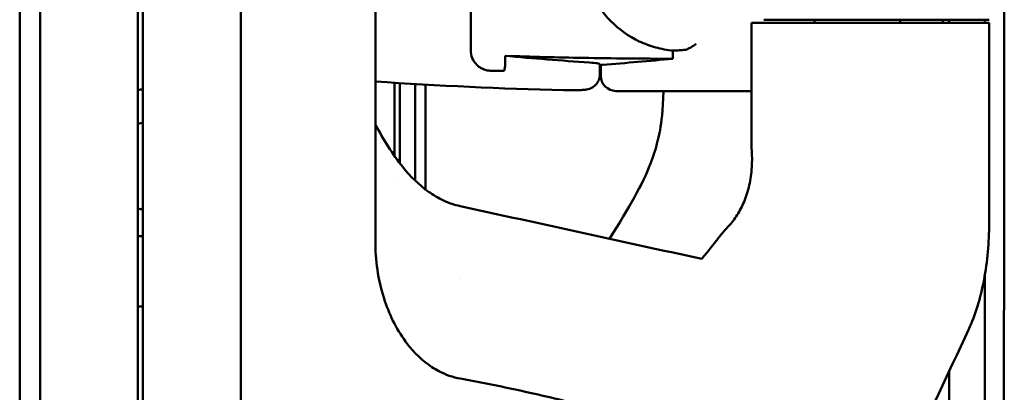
# Model space of a CAD drawing. Header units: millimetres. Extents: x 0 to 4878, y -120 to 1682.
# Tile 226 of 256: x 1150 to 1246, y 1088 to 1124. Entities that reach past the tile are written whole.
import ezdxf

# ---------------------------------------------------------------- set-up
doc = ezdxf.new("R2010")
doc.units = ezdxf.units.MM
doc.header["$LTSCALE"] = 2
doc.layers.add('Sichtbar (ISO)', color=7, linetype='Continuous', lineweight=50)

msp = doc.modelspace()

# ---------------------------------------------------------------- linework, layer by layer
at = {"layer": 'Sichtbar (ISO)'}
for p, q in [((1161.9865, 1445.5136), (1161.9865, 945.5136)), ((1171.5297, 1310.1049), (1171.5297, 1080.9223)), ((1184.6192, 1288.8076), (1184.6192, 1102.2196)), ((1149.9868, 1195.4636), (1149.9868, 945.6136)), ((1151.9868, 1195.4636), (1151.9868, 945.6136)), ((1161.4868, 1081.0386), (1161.4868, 1169.5386)), ((1193.8995, 1140.1878), (1193.8995, 1120.8394)), ((1222.4309, 1123.8136), (1236.3143, 1123.8136)), ((1227.377, 1123.5136), (1227.377, 1123.8136)), ((1235.7012, 1123.5136), (1235.7012, 1123.8136)), ((1238.8982, 1123.8136), (1236.3143, 1123.8136)), ((1239.8704, 1123.5136), (1239.8704, 1123.8136)), ((1236.0979, 1123.5136), (1221.2366, 1123.5136)), ((1221.2366, 1123.5136), (1221.2366, 1111.9199)), ((1236.0979, 1123.5136), (1238.7224, 1123.5136)), ((1238.7224, 1123.5136), (1244.377, 1123.5136)), ((1244.377, 1103.9621), (1244.377, 1123.5136)), ((1213.59, 1120.805), (1213.59, 1120.0076)), ((1197.2416, 1120.2907), (1197.2416, 1119.2742)), ((1195.8995, 1118.8394), (1197.0314, 1118.8394)), ((1206.487, 1118.5134), (1206.487, 1119.4907)), ((1206.5588, 1119.3848), (1206.5588, 1118.3652)), ((1206.487, 1118.5134), (1206.487, 1118.5134)), ((1186.487, 1110.5208), (1186.487, 1117.6677)), ((1186.987, 1117.636), (1186.987, 1109.8398)), ((1212.1384, 1116.8443), (1221.2366, 1116.8443)), ((1184.6192, 1112.2689), (1184.6192, 1112.2686)), ((1186.487, 1108.0691), (1186.487, 1108.0691)), ((1161.4868, 1102.7386), (1161.9865, 1102.7386)), ((1192.8866, 1098.549), (1192.8866, 1098.549)), ((1161.9865, 1095.8601), (1161.4868, 1095.8688))]:
    msp.add_line(p, q, dxfattribs=at)
for centre, radius, start, end in [((1212.1384, 1516.7636), 397.4966, 269.185367, 269.195717), ((1208.0588, 1118.3652), 1.5, 180, 269.413307), ((1162.512, 1109.5386), 7.5, 94.017709, 97.856882), ((1212.1384, 1516.7636), 399.9193, 266.054244, 268.683838), ((1212.1384, 1516.7636), 399.9193, 269.413307, 270), ((1162.512, 1109.5386), 4.25, 97.102441, 103.959366), ((1162.512, 1109.5386), 4.25, 256.040634, 262.897559)]:
    msp.add_arc(centre, radius, start, end, dxfattribs=at)
for centre, major_axis, ratio, start_param, end_param in [((1233.0296, 1516.7636), (398.6282, 0), 0.9986258, 4.6224898, 4.643177), ((1175.8122, 1516.7636), (400.1879, 0), 0.9958716, 4.7897988, 4.8069299), ((-50809.0156, 3384.694), (74628.2081, -10058.2046), 0.0858191, 0.8110435, 0.811483), ((1202.7689, 1102.2193), (0, -18.6541), 0.9729592, 4.7123762, 4.7289548)]:
    msp.add_ellipse(centre, major_axis=major_axis, ratio=ratio, start_param=start_param, end_param=end_param, dxfattribs=at)
for points, knots in [([(1244.5324, 1065.2731), (1244.6606, 1065.9992), (1244.7802, 1066.7165), (1244.8898, 1067.424), (1245.0494, 1068.4547), (1245.1879, 1069.4654), (1245.3022, 1070.4904), (1245.3677, 1071.0778), (1245.4253, 1071.6699), (1245.475, 1072.2714), (1245.5145, 1072.7496), (1245.5487, 1073.2294), (1245.578, 1073.7138), (1245.7194, 1076.059), (1245.7502, 1078.493), (1245.7736, 1080.8601), (1245.7993, 1083.4495), (1245.8112, 1085.9727), (1245.8173, 1088.6313), (1245.8222, 1090.8009), (1245.8241, 1092.9837), (1245.827, 1095.1895), (1245.8314, 1098.6681), (1245.8383, 1102.2047), (1245.8422, 1105.7486), (1245.8436, 1107.0003), (1245.8449, 1108.2551), (1245.8461, 1109.5079), (1245.8503, 1114.0513), (1245.8523, 1118.5672), (1245.8529, 1122.8475), (1245.853, 1123.1768), (1245.853, 1123.5047), (1245.8531, 1123.8314), (1245.8538, 1128.684), (1245.8545, 1133.2644), (1245.855, 1138.1394), (1245.855, 1138.378), (1245.8551, 1138.6173), (1245.8551, 1138.8573), (1245.8556, 1144.3329), (1245.8561, 1150.2102), (1245.8565, 1156.2751), (1245.8567, 1159.7099), (1245.857, 1163.2063), (1245.8571, 1166.7758), (1245.8572, 1169.5092), (1245.8573, 1172.2853), (1245.8573, 1175.113), (1245.8573, 1176.1282), (1245.8573, 1177.1499), (1245.8573, 1178.1782)], [0.06933606, 0.06933606, 0.06933606, 0.06933606, 0.08624787, 0.08624787, 0.08624787, 0.11088208, 0.11088208, 0.11088208, 0.125, 0.125, 0.125, 0.13622177, 0.13622177, 0.13622177, 0.19055895, 0.19055895, 0.19055895, 0.25, 0.25, 0.25, 0.29850606, 0.29850606, 0.29850606, 0.375, 0.375, 0.375, 0.40201679, 0.40201679, 0.40201679, 0.5, 0.5, 0.5, 0.50753895, 0.50753895, 0.50753895, 0.6195203, 0.6195203, 0.6195203, 0.625, 0.625, 0.625, 0.75, 0.75, 0.75, 0.82079114, 0.82079114, 0.82079114, 0.875, 0.875, 0.875, 0.89446177, 0.89446177, 0.89446177, 0.89446177]), ([(1213.59, 1140.2223), (1213.0221, 1140.1698), (1212.4643, 1140.0688), (1211.3661, 1139.7678), (1210.8301, 1139.5696), (1209.2862, 1138.8393), (1208.347, 1138.1727), (1206.6564, 1136.4592), (1205.9496, 1135.3913), (1204.9847, 1133.0399), (1204.7365, 1131.7818), (1204.7375, 1129.2374), (1204.9868, 1127.9795), (1205.9536, 1125.629), (1206.6612, 1124.5616), (1208.3522, 1122.8506), (1209.2907, 1122.1853), (1210.8331, 1121.4565), (1211.3686, 1121.2587), (1212.4655, 1120.9582), (1213.0228, 1120.8574), (1213.59, 1120.805)], [-2.8907555, -2.8907555, -2.8907555, -2.8907555, -2.7188725, -2.7188725, -2.5481475, -2.5481475, -2.2059651, -2.2059651, -1.825466, -1.825466, -1.4449698, -1.4449698, -1.0644478, -1.0644478, -0.6839547, -0.6839547, -0.3421786, -0.3421786, -0.1716651, -0.1716651, -0.000001, -0.000001, -0.000001, -0.000001]), ([(1238.8982, 1123.8136), (1239.5048, 1123.8136), (1240.0611, 1123.8136), (1240.5714, 1123.8136), (1242.3304, 1123.8136), (1243.5434, 1123.8136), (1244.3899, 1123.8139)], [0, 0, 0, 0, 0.2248824, 0.2248824, 0.2248824, 1, 1, 1, 1]), ([(1194.4947, 1119.4159), (1194.4915, 1119.419), (1194.4884, 1119.4221), (1194.3088, 1119.6017), (1194.1546, 1119.8262), (1193.95, 1120.3192), (1193.8995, 1120.5876), (1193.8995, 1120.8394)], [0.51992753, 0.51992753, 0.51992753, 0.51992753, 0.52125717, 0.52125717, 0.59679532, 0.59679532, 0.67233348, 0.67233348, 0.67233348, 0.67233348]), ([(1213.59, 1120.805), (1213.6972, 1120.8054), (1213.8043, 1120.8075), (1213.9114, 1120.8114), (1214.0186, 1120.8152), (1214.1257, 1120.8208), (1214.2328, 1120.828), (1214.3399, 1120.8353), (1214.447, 1120.8442), (1214.554, 1120.8548)], [0, 0, 0, 0, 0.33333333, 0.33333333, 0.33333333, 0.66666667, 0.66666667, 0.66666667, 0.9999999, 0.9999999, 0.9999999, 0.9999999]), ([(1214.759, 1120.8729), (1214.7328, 1120.8707), (1214.7077, 1120.8686), (1214.6838, 1120.8666), (1214.6598, 1120.8645), (1214.637, 1120.8625), (1214.6153, 1120.8605), (1214.5936, 1120.8586), (1214.5732, 1120.8567), (1214.554, 1120.8548)], [0, 0, 0, 0, 0.3333333, 0.3333333, 0.3333333, 0.6666667, 0.6666667, 0.6666667, 1, 1, 1, 1]), ([(1215.853, 1121.461), (1215.8512, 1121.4597), (1215.8494, 1121.4584), (1215.7353, 1121.377), (1215.6214, 1121.2978), (1215.396, 1121.1504), (1215.283, 1121.081), (1215.0924, 1120.9796), (1215.0123, 1120.9421), (1214.8741, 1120.8928), (1214.8144, 1120.8775), (1214.759, 1120.8729)], [-0.00067272, -0.00067272, -0.00067272, -0.00067272, 0, 0, 0.04137231, 0.04137231, 0.08243045, 0.08243045, 0.11268023, 0.11268023, 0.13724871, 0.13724871, 0.13724871, 0.13724871]), ([(1197.2416, 1120.2907), (1199.8031, 1120.2058), (1202.3468, 1120.14), (1207.7272, 1120.0409), (1210.6483, 1120.0121), (1213.59, 1120.0076)], [13.1856634, 13.1856634, 13.1856634, 13.1856634, 13.9380673, 13.9380673, 14.8000607, 14.8000607, 14.8000607, 14.8000607]), ([(1194.4947, 1119.4159), (1194.5832, 1119.3285), (1194.6787, 1119.2507), (1194.8797, 1119.1146), (1194.9853, 1119.0567), (1195.2299, 1118.949), (1195.371, 1118.9051), (1195.6415, 1118.8519), (1195.7709, 1118.8394), (1195.8995, 1118.8394)], [0.00000091, 0.00000091, 0.00000091, 0.00000091, 0.03767984, 0.03767984, 0.07571489, 0.07571489, 0.12379122, 0.12379122, 0.16709041, 0.16709041, 0.16709041, 0.16709041]), ([(1197.1563, 1118.8394), (1197.1637, 1118.8577), (1197.1706, 1118.8762), (1197.22, 1119.0181), (1197.2416, 1119.1456), (1197.2416, 1119.2742)], [-0.890166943, -0.890166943, -0.890166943, -0.890166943, -0.883989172, -0.883989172, -0.843214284, -0.843214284, -0.843214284, -0.843214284]), ([(1206.487, 1119.4907), (1206.487, 1119.5137), (1206.3995, 1119.5394), (1206.0434, 1119.5899), (1205.7744, 1119.6146), (1205.4632, 1119.6362), (1205.4625, 1119.6362), (1205.4618, 1119.6363)], [-1.05490272, -1.05490272, -1.05490272, -1.05490272, -0.92315329, -0.92315329, -0.79114261, -0.79114261, -0.79086115, -0.79086115, -0.79086115, -0.79086115]), ([(1206.7598, 1119.4214), (1206.7275, 1119.4188), (1206.6984, 1119.4162), (1206.5967, 1119.4047), (1206.5589, 1119.3947), (1206.5588, 1119.3849), (1206.5588, 1119.3848), (1206.5588, 1119.3848)], [0.377270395, 0.377270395, 0.377270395, 0.377270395, 0.395703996, 0.395703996, 0.452267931, 0.452267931, 0.452378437, 0.452378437, 0.452378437, 0.452378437]), ([(1206.487, 1118.5134), (1206.487, 1118.3504), (1206.4598, 1118.1854), (1206.3565, 1117.8795), (1206.2798, 1117.7345), (1206.0877, 1117.4794), (1205.9697, 1117.3661), (1205.7784, 1117.2326), (1205.7132, 1117.194), (1205.5886, 1117.1318), (1205.5289, 1117.1067), (1205.38, 1117.0536), (1205.2936, 1117.0323), (1205.1577, 1117.0055), (1205.102, 1116.9974), (1204.9277, 1116.9758), (1204.81, 1116.9673), (1204.535, 1116.9531), (1204.3785, 1116.9479), (1203.9829, 1116.9405), (1203.7271, 1116.9394), (1203.2965, 1116.9431), (1203.1239, 1116.9459), (1202.9525, 1116.9498)], [0, 0, 0, 0, 0.04899242, 0.04899242, 0.09715415, 0.09715415, 0.14531751, 0.14531751, 0.16846831, 0.16846831, 0.1890527, 0.1890527, 0.22161388, 0.22161388, 0.24955066, 0.24955066, 0.31199023, 0.31199023, 0.37453547, 0.37453547, 0.45600795, 0.45600795, 0.50743049, 0.50743049, 0.50743049, 0.50743049]), ([(1188.4825, 1108.1509), (1188.4865, 1108.584), (1188.4911, 1109.0246), (1188.5014, 1110.458), (1188.4876, 1111.4807), (1188.4869, 1112.9415), (1188.4874, 1113.1071), (1188.4886, 1113.9278), (1188.482, 1114.6461), (1188.4819, 1116.2456), (1188.4854, 1116.9184), (1188.4871, 1117.5443)], [0.30092016, 0.30092016, 0.30092016, 0.30092016, 0.43896408, 0.43896408, 0.74929, 0.74929, 0.78740133, 0.78740133, 0.93706231, 0.93706231, 1.03456237, 1.03456237, 1.03456237, 1.03456237]), ([(1189.487, 1117.4864), (1189.487, 1114.8003), (1189.487, 1113.6241), (1189.487, 1110.7845), (1189.487, 1109.0532), (1189.486, 1107.2827)], [-1.21932398, -1.21932398, -1.21932398, -1.21932398, -0.87149186, -0.87149186, -0.26417235, -0.26417235, -0.26417235, -0.26417235]), ([(1212.684, 1116.8443), (1212.5962, 1114.8944), (1212.4825, 1113.8708), (1212.2111, 1112.3732), (1211.9661, 1111.2219), (1210.6124, 1107.7163), (1209.3803, 1105.601), (1207.4142, 1102.4719)], [-3.3570986, -3.3570986, -3.3570986, -3.3570986, -2.8869667, -2.8869667, -2.4915133, -2.4915133, -1.9213527, -1.9213527, -1.9213527, -1.9213527]), ([(1192.8779, 1105.6503), (1192.317, 1105.7729), (1191.7748, 1105.9593), (1190.7427, 1106.4377), (1190.2578, 1106.7248), (1188.8506, 1107.7247), (1188.0186, 1108.5603), (1186.2788, 1110.7006), (1185.4077, 1112.1247), (1184.6192, 1113.603)], [0.000007, 0.000007, 0.000007, 0.000007, 0.1722887, 0.1722887, 0.3412007, 0.3412007, 0.6897888, 0.6897888, 1.1672002, 1.1672002, 1.1672002, 1.1672002]), ([(1221.2542, 1111.2488), (1221.2988, 1110.6387), (1221.3054, 1110.0329), (1221.2325, 1108.8295), (1221.1512, 1108.2436), (1220.8982, 1107.107), (1220.7253, 1106.5715), (1220.322, 1105.6043), (1220.0953, 1105.1752), (1219.8553, 1104.7955)], [0.00000099, 0.00000099, 0.00000099, 0.00000099, 0.18387988, 0.18387988, 0.3727469, 0.3727469, 0.56970347, 0.56970347, 0.76235309, 0.76235309, 0.76235309, 0.76235309]), ([(1219.8553, 1104.7955), (1219.7279, 1104.594), (1219.5904, 1104.3962), (1219.3, 1104.0194), (1219.1473, 1103.8392), (1218.98, 1103.6675)], [-0.20044125, -0.20044125, -0.20044125, -0.20044125, -0.09839455, -0.09839455, -0.00041504, -0.00041504, -0.00041504, -0.00041504]), ([(1218.98, 1103.6675), (1218.8556, 1103.5412), (1218.7375, 1103.411), (1218.5115, 1103.151), (1218.403, 1103.0205), (1218.2982, 1102.888)], [-0.14286866, -0.14286866, -0.14286866, -0.14286866, -0.07084273, -0.07084273, -0.00001902, -0.00001902, -0.00001902, -0.00001902]), ([(1244.3772, 1103.9621), (1244.3777, 1103.0369), (1244.3359, 1102.1109), (1244.1719, 1100.2744), (1244.0476, 1099.3643), (1243.7145, 1097.586), (1243.5023, 1096.7215), (1243.0047, 1095.0968), (1242.7166, 1094.3353), (1242.3982, 1093.6513)], [-1.1645035, -1.1645035, -1.1645035, -1.1645035, -0.8870679, -0.8870679, -0.6018144, -0.6018144, -0.304196, -0.304196, -0.0000769, -0.0000769, -0.0000769, -0.0000769]), ([(1184.6217, 1101.9104), (1184.6517, 1100.0464), (1184.9546, 1098.1669), (1186.0487, 1094.9123), (1186.7691, 1093.4738), (1188.4052, 1091.3586), (1189.2068, 1090.5766), (1190.3475, 1089.8275), (1190.5725, 1089.6941), (1191.4602, 1089.2258), (1192.1579, 1088.9758), (1192.8869, 1088.8428)], [-1.6542653, -1.6542653, -1.6542653, -1.6542653, -1.1008391, -1.1008391, -0.6321822, -0.6321822, -0.3011892, -0.3011892, -0.2227565, -0.2227565, -0.0000031, -0.0000031, -0.0000031, -0.0000031]), ([(1243.9712, 1098.9819), (1243.9709, 1097.8258), (1243.9707, 1096.6697), (1243.9693, 1090.8176), (1243.9712, 1086.1215), (1243.9474, 1081.4255)], [9.653176, 9.653176, 9.653176, 9.653176, 10.0000001, 10.0000001, 11.4088143, 11.4088143, 11.4088143, 11.4088143]), ([(1242.3982, 1093.6513), (1240.3143, 1089.1611), (1238.1921, 1084.6789), (1233.8788, 1075.7498), (1231.688, 1071.3029), (1229.4588, 1066.8648)], [-3.9789861, -3.9789861, -3.9789861, -3.9789861, -1.9855261, -1.9855261, -0.0000017, -0.0000017, -0.0000017, -0.0000017]), ([(1240.4811, 1089.5462), (1240.4809, 1089.0691), (1240.4808, 1088.607), (1240.4806, 1088.1584), (1240.4802, 1087.2926), (1240.4798, 1086.4772), (1240.4794, 1085.707), (1240.4789, 1084.9368), (1240.4785, 1084.2118), (1240.478, 1083.5273), (1240.478, 1083.5009), (1240.478, 1083.4746), (1240.4779, 1083.4483)], [0.32984642, 0.32984642, 0.32984642, 0.32984642, 0.339622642, 0.339622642, 0.339622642, 0.358490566, 0.358490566, 0.358490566, 0.377358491, 0.377358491, 0.377358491, 0.378086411, 0.378086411, 0.378086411, 0.378086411]), ([(1192.8869, 1088.8428), (1194.668, 1088.5178), (1196.4745, 1088.1594), (1199.9338, 1087.4181), (1201.6488, 1087.0245), (1203.3208, 1086.6081)], [-1.0604448, -1.0604448, -1.0604448, -1.0604448, -0.5169155, -0.5169155, -0.000001, -0.000001, -0.000001, -0.000001])]:
    msp.add_open_spline(points, degree=3, knots=knots, dxfattribs=at)
for points in [[(1240.4862, 1123.8135), (1240.4862, 1123.7134), (1240.4862, 1123.6134), (1240.4862, 1123.5135)], [(1243.9759, 1123.8136), (1243.9759, 1123.7136), (1243.9759, 1123.6136), (1243.9759, 1123.5136)], [(1197.1563, 1118.8394), (1197.1147, 1118.8394), (1197.073, 1118.8394), (1197.0314, 1118.8394)], [(1221.2366, 1111.9199), (1221.2374, 1111.6972), (1221.2431, 1111.4733), (1221.2542, 1111.2488)], [(1218.2982, 1102.888), (1217.6711, 1102.0956), (1217.0391, 1101.3011), (1216.4009, 1100.5066)]]:
    msp.add_open_spline(points, degree=3, dxfattribs=at)

doc.saveas('drawing.dxf')
